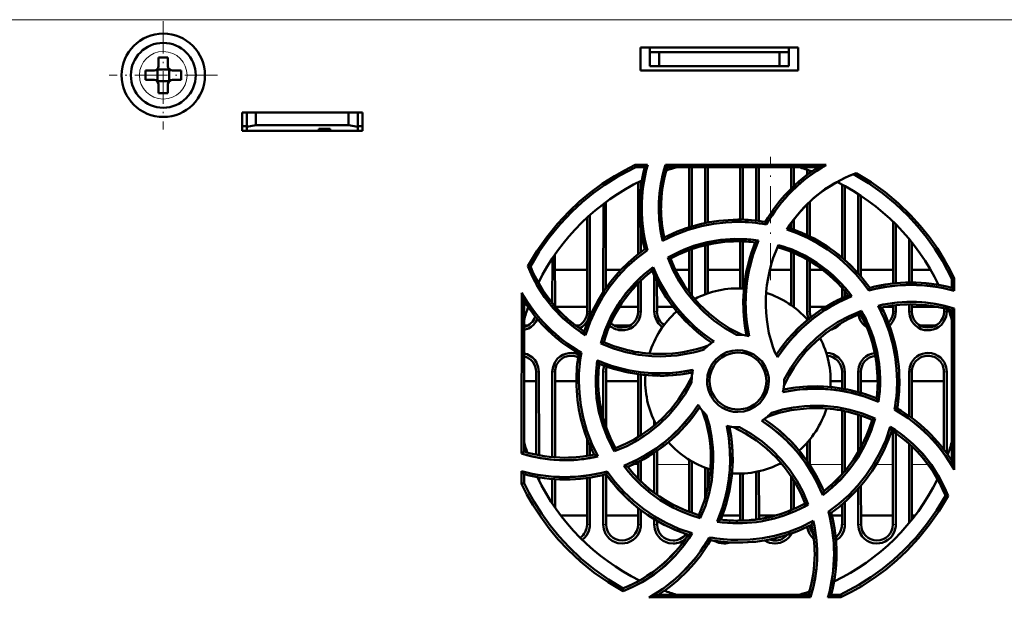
# Model space of a CAD drawing. Extents: x -1438 to 1837, y -1663 to 612.
# Tile 5 of 91: x -104 to 2, y -1399 to -1336. Entities that reach past the tile are written whole.
import ezdxf

# ---------------------------------------------------------------- set-up
doc = ezdxf.new("R2010")
doc.units = 0
doc.linetypes.add('DASHDOT', pattern=[18.5, 12, -3, 0.5, -3])

msp = doc.modelspace()

# ---------------------------------------------------------------- linework, layer by layer
at = {"color": 7, "lineweight": 18}
for p, q in [((67.64, -1336.5), (-114.06, -1336.5)), ((-88.69, -1339.93), (-88.71, -1339.93)), ((-91.28, -1342.48), (-91.28, -1342.5)), ((-86.14, -1342.53), (-86.14, -1342.5)), ((-88.73, -1345.07), (-88.71, -1345.07)), ((-42.97, -1368), (-42.68, -1368)), ((-37.47, -1368), (-37.18, -1368)), ((-35.74, -1368), (-35.44, -1368)), ((-18.94, -1368), (-19.24, -1368)), ((-9.97, -1368), (-9.68, -1368)), ((-8.24, -1368), (-7.94, -1368)), ((-4.47, -1368), (-4.18, -1368)), ((-48.18, -1374.5), (-48.48, -1374.5)), ((-46.44, -1374.5), (-46.74, -1374.5)), ((-40.94, -1374.5), (-41.24, -1374.5)), ((-15.48, -1374.5), (-15.18, -1374.5)), ((-13.44, -1374.5), (-13.74, -1374.5)), ((-7.94, -1374.5), (-8.24, -1374.5)), ((-4.18, -1374.5), (-4.48, -1374.5)), ((-38.01, -1384.5), (-37.48, -1384.5)), ((-35.44, -1384.5), (-31.98, -1384.5)), ((-22.35, -1384.5), (-21.93, -1384.5)), ((-18.94, -1384.5), (-15.48, -1384.5)), ((-11.78, -1384.5), (-9.98, -1384.5)), ((-7.94, -1384.5), (-6.22, -1384.5)), ((-42.98, -1391), (-42.67, -1391)), ((-41.25, -1391), (-40.93, -1391)), ((-37.48, -1391), (-37.17, -1391)), ((-35.75, -1391), (-35.43, -1391)), ((-15.48, -1391), (-15.17, -1391)), ((-13.75, -1391), (-13.43, -1391)), ((-9.98, -1391), (-9.67, -1391))]:
    msp.add_line(p, q, dxfattribs=at)
at = {"color": 7, "linetype": 'DASHDOT', "lineweight": 18, "ltscale": 0.292499}
msp.add_line((-88.71, -1336.65), (-88.71, -1348.35), dxfattribs=at)
at = {"color": 7, "lineweight": 50}
for p, q in [((-37.21, -1342), (-37.21, -1339.5)), ((-37.21, -1339.5), (-20.21, -1339.5)), ((-36.21, -1340), (-36.21, -1339.5)), ((-21.21, -1340), (-21.21, -1339.5)), ((-20.21, -1339.5), (-20.21, -1342)), ((-89.21, -1340.58), (-89.21, -1341.5)), ((-88.21, -1340.58), (-88.21, -1341.5)), ((-36.21, -1341.5), (-36.21, -1340)), ((-35.21, -1340), (-36.21, -1340)), ((-35.21, -1341.5), (-35.21, -1340)), ((-22.21, -1340), (-35.21, -1340)), ((-21.21, -1340), (-22.21, -1340)), ((-22.21, -1340), (-22.21, -1341.5)), ((-21.21, -1341.5), (-21.21, -1340)), ((-35.21, -1341.5), (-36.21, -1341.5)), ((-22.21, -1341.5), (-35.21, -1341.5)), ((-22.21, -1341.5), (-21.21, -1341.5)), ((-89.71, -1342), (-90.63, -1342)), ((-89.34, -1341.87), (-89.36, -1341.86)), ((-88.07, -1341.87), (-89.34, -1341.87)), ((-89.34, -1343.14), (-89.34, -1341.87)), ((-88.06, -1341.86), (-88.07, -1341.87)), ((-88.07, -1341.87), (-88.07, -1343.14)), ((-87.71, -1342), (-86.79, -1342)), ((-20.21, -1342), (-37.21, -1342)), ((-89.71, -1343), (-90.63, -1343)), ((-89.34, -1343.14), (-89.36, -1343.15)), ((-88.07, -1343.14), (-89.34, -1343.14)), ((-89.21, -1344.43), (-89.21, -1343.5)), ((-88.21, -1344.43), (-88.21, -1343.5)), ((-88.07, -1343.14), (-88.06, -1343.15)), ((-86.79, -1343), (-87.71, -1343)), ((-80.21, -1348.5), (-80.21, -1346.5)), ((-80.21, -1346.5), (-67.21, -1346.5)), ((-79.71, -1348.06), (-79.71, -1346.5)), ((-78.71, -1347.89), (-78.71, -1346.5)), ((-68.71, -1346.5), (-68.71, -1347.89)), ((-67.71, -1346.5), (-67.71, -1348.06)), ((-67.21, -1346.5), (-67.21, -1348.5)), ((-80.21, -1348), (-79.71, -1348)), ((-79.71, -1348.06), (-78.71, -1347.89)), ((-79.71, -1348.5), (-79.71, -1348.06)), ((-78.71, -1347.89), (-68.71, -1347.89)), ((-68.71, -1347.89), (-67.71, -1348.06)), ((-67.71, -1348), (-67.21, -1348)), ((-67.71, -1348.06), (-67.71, -1348.5)), ((-67.21, -1348.5), (-80.21, -1348.5)), ((-71.91, -1348.5), (-79.71, -1348.5)), ((-71.91, -1348.5), (-71.91, -1348.29)), ((-71.91, -1348.29), (-71.91, -1348.5)), ((-70.71, -1348.29), (-71.91, -1348.29)), ((-70.71, -1348.5), (-70.71, -1348.29)), ((-67.71, -1348.5), (-70.71, -1348.5)), ((-37.79, -1352.18), (-36.45, -1352.18)), ((-37.74, -1352.42), (-37.79, -1352.18)), ((-36.45, -1352.18), (-36.76, -1352.42)), ((-34.51, -1352.18), (-17.2, -1352.18)), ((-34.34, -1352.42), (-34.51, -1352.18)), ((-37.74, -1352.42), (-36.76, -1352.42)), ((-34.34, -1352.42), (-18.05, -1352.42)), ((-31.97, -1358.9), (-31.97, -1352.42)), ((-31.69, -1358.81), (-31.69, -1352.42)), ((-30.23, -1352.42), (-30.23, -1358.45)), ((-29.95, -1352.42), (-29.95, -1358.39)), ((-26.47, -1358.09), (-26.47, -1352.42)), ((-26.19, -1358.09), (-26.19, -1352.42)), ((-24.73, -1352.42), (-24.73, -1358.2)), ((-24.45, -1352.42), (-24.45, -1358.24)), ((-20.97, -1354.74), (-20.97, -1352.42)), ((-20.69, -1354.47), (-20.69, -1352.42)), ((-19.23, -1352.7), (-19.23, -1353.23)), ((-18.95, -1352.79), (-18.95, -1353.03)), ((-37.47, -1361.81), (-37.47, -1354.05)), ((-37.19, -1354.62), (-37.19, -1353.91)), ((-15.47, -1362.17), (-15.47, -1354.3)), ((-15.18, -1362.42), (-15.19, -1354.45)), ((-13.73, -1355.32), (-13.73, -1363.87)), ((-13.45, -1355.5), (-13.45, -1364.21)), ((-41.23, -1356.4), (-41.24, -1365.89)), ((-40.95, -1356.18), (-40.95, -1365.47)), ((-19.23, -1356.4), (-19.23, -1359.76)), ((-18.95, -1356.13), (-18.95, -1359.9)), ((-42.68, -1368), (-42.69, -1357.59)), ((-42.97, -1368), (-42.97, -1357.85)), ((-23.76, -1358.34), (-23.63, -1358.61)), ((-20.97, -1359.06), (-20.97, -1358.46)), ((-20.69, -1359.16), (-20.69, -1358.07)), ((-9.97, -1364.98), (-9.97, -1358.3)), ((-9.68, -1364.96), (-9.69, -1358.59)), ((-37.18, -1361.59), (-37.19, -1359.09)), ((-34.66, -1360.01), (-34.83, -1360.37)), ((-29.95, -1360.77), (-29.95, -1366.04)), ((-26.47, -1365.51), (-26.47, -1360.42)), ((-26.18, -1365.52), (-26.19, -1360.43)), ((-24.49, -1360.34), (-24.84, -1360.54)), ((-8.23, -1360.19), (-8.23, -1364.88)), ((-7.95, -1360.54), (-7.95, -1364.88)), ((-46.45, -1361.85), (-46.44, -1367.44)), ((-36.76, -1361.28), (-36.48, -1361.38)), ((-31.97, -1365.9), (-31.97, -1361.37)), ((-31.68, -1366.28), (-31.68, -1361.26)), ((-30.23, -1360.84), (-30.24, -1366.15)), ((-20.97, -1367.31), (-20.97, -1361.55)), ((-20.68, -1367.52), (-20.68, -1361.67)), ((-46.73, -1362.27), (-46.74, -1367.1)), ((-33.98, -1362.29), (-34.29, -1362.18)), ((-19.23, -1362.4), (-19.24, -1368)), ((-18.95, -1362.57), (-18.94, -1368)), ((-49.1, -1363.13), (-49.37, -1363.11)), ((-42.97, -1363.5), (-46.45, -1363.5)), ((-39.33, -1363.5), (-40.95, -1363.5)), ((-35.86, -1363.21), (-35.97, -1363.6)), ((-31.97, -1363.5), (-33.45, -1363.5)), ((-26.47, -1363.5), (-29.95, -1363.5)), ((-23.21, -1363.5), (-23.27, -1363.5)), ((-20.97, -1363.5), (-23.21, -1363.5)), ((-17.57, -1363.5), (-18.95, -1363.5)), ((-9.97, -1363.5), (-13.45, -1363.5)), ((-5.92, -1363.5), (-7.95, -1363.5)), ((-48.18, -1365.01), (-48.18, -1364.79)), ((-37.47, -1368), (-37.47, -1364.94)), ((-37.18, -1368), (-37.18, -1364.64)), ((-35.73, -1364.13), (-35.74, -1368)), ((-35.45, -1364.73), (-35.44, -1368)), ((-3.63, -1364.47), (-3.38, -1364.42)), ((-3.63, -1364.47), (-3.63, -1365.45)), ((-3.38, -1364.42), (-3.38, -1365.77)), ((-50.05, -1383.32), (-50.04, -1365.97)), ((-15.47, -1366.54), (-15.47, -1365.44)), ((-15.18, -1366.41), (-15.18, -1365.77)), ((-12.48, -1365.45), (-12.59, -1365.74)), ((-3.38, -1365.77), (-3.63, -1365.45)), ((-49.78, -1383.12), (-49.79, -1366.87)), ((-46.39, -1367.5), (-42.97, -1367.5)), ((-42.97, -1367.5), (-46.39, -1367.5)), ((-39.49, -1367.5), (-37.47, -1367.5)), ((-37.47, -1367.5), (-39.49, -1367.5)), ((-35.44, -1367.5), (-33.71, -1367.5)), ((-33.7, -1367.5), (-35.44, -1367.5)), ((-18.94, -1367.5), (-17.26, -1367.5)), ((-17.26, -1367.5), (-18.94, -1367.5)), ((-13.38, -1367.92), (-13.5, -1368.23)), ((-10.98, -1367.5), (-9.97, -1367.5)), ((-9.97, -1367.5), (-10.98, -1367.5)), ((-9.97, -1368), (-9.97, -1367.34)), ((-9.68, -1368), (-9.68, -1367.3)), ((-8.24, -1367.22), (-8.24, -1368)), ((-7.94, -1367.22), (-7.94, -1368)), ((-7.94, -1367.5), (-5.11, -1367.5)), ((-5.11, -1367.5), (-7.94, -1367.5)), ((-4.47, -1368), (-4.47, -1367.64)), ((-4.18, -1368), (-4.18, -1367.72)), ((-3.63, -1367.88), (-3.64, -1384.11)), ((-3.38, -1367.69), (-3.63, -1367.88)), ((-3.38, -1367.69), (-3.37, -1385.07)), ((-49.34, -1369.5), (-49.79, -1369.5)), ((-43.84, -1369.5), (-44.24, -1369.5)), ((-38.34, -1369.5), (-40.08, -1369.5)), ((-5.34, -1369.5), (-7.08, -1369.5)), ((-41.19, -1371.3), (-41.49, -1371.44)), ((-43.6, -1372.42), (-43.88, -1372.55)), ((-48.48, -1383.46), (-48.48, -1374.5)), ((-48.17, -1383.52), (-48.18, -1374.5)), ((-46.74, -1374.5), (-46.74, -1383.72)), ((-46.44, -1374.5), (-46.44, -1383.75)), ((-41.24, -1374.5), (-41.24, -1379.51)), ((-40.94, -1374.5), (-40.94, -1380.48)), ((-15.48, -1376.3), (-15.48, -1374.5)), ((-15.18, -1376.35), (-15.18, -1374.5)), ((-13.74, -1374.5), (-13.74, -1376.69)), ((-13.44, -1374.5), (-13.44, -1376.78)), ((-8.24, -1374.5), (-8.24, -1379.29)), ((-7.94, -1374.5), (-7.94, -1379.51)), ((-4.48, -1382.91), (-4.48, -1374.5)), ((-4.17, -1383.32), (-4.18, -1374.5)), ((-49.79, -1375.5), (-48.48, -1375.5)), ((-46.44, -1375.5), (-44.13, -1375.5)), ((-40.94, -1375.5), (-37.48, -1375.5)), ((-37.48, -1381.56), (-37.48, -1374.78)), ((-37.18, -1381.37), (-37.18, -1374.82)), ((-31.71, -1375.5), (-31.71, -1375.67)), ((-21.71, -1375.5), (-21.71, -1375.34)), ((-16.71, -1375.5), (-15.48, -1375.5)), ((-13.44, -1375.5), (-11.63, -1375.5)), ((-7.94, -1375.5), (-4.48, -1375.5)), ((-15.48, -1385.56), (-15.48, -1378.69)), ((-15.17, -1385.21), (-15.18, -1378.75)), ((-9.54, -1378.45), (-9.83, -1378.59)), ((-35.74, -1379.79), (-35.74, -1380.31)), ((-13.74, -1379.14), (-13.74, -1383.19)), ((-13.44, -1379.24), (-13.44, -1382.65)), ((-12.23, -1379.71), (-11.92, -1379.56)), ((-9.98, -1391), (-9.98, -1380.94)), ((-42.98, -1383.59), (-42.98, -1381.74)), ((-18.94, -1381.8), (-18.94, -1384.58)), ((-9.67, -1391), (-9.68, -1381.15)), ((-49.78, -1383.12), (-50.05, -1383.32)), ((-42.67, -1383.54), (-42.68, -1382.49)), ((-39.92, -1382.76), (-40.04, -1383.09)), ((-35.44, -1383.04), (-35.44, -1387.79)), ((-19.24, -1382.16), (-19.24, -1384.12)), ((-8.24, -1382.29), (-8.25, -1390.84)), ((-7.94, -1382.57), (-7.93, -1390.45)), ((-37.17, -1386.35), (-37.17, -1384.09)), ((-35.74, -1383.25), (-35.75, -1387.57)), ((-31.98, -1389.62), (-31.98, -1384)), ((-31.67, -1389.73), (-31.67, -1384.18)), ((-50.05, -1386.59), (-50.05, -1385.22)), ((-50.05, -1385.22), (-49.78, -1385.57)), ((-37.48, -1386.04), (-37.48, -1384.25)), ((-30.24, -1384.86), (-30.25, -1388.14)), ((-29.94, -1384.97), (-29.94, -1386.9)), ((-24.44, -1385.24), (-24.43, -1390.4)), ((-49.78, -1386.53), (-49.78, -1385.57)), ((-48.17, -1386.24), (-48.17, -1385.91)), ((-46.74, -1386.08), (-46.75, -1388.71)), ((-46.44, -1386.11), (-46.43, -1389.17)), ((-42.98, -1391), (-42.98, -1385.97)), ((-42.67, -1391), (-42.67, -1385.93)), ((-41.24, -1385.64), (-41.25, -1391)), ((-40.94, -1385.56), (-40.83, -1385.26)), ((-40.94, -1385.57), (-40.93, -1391)), ((-26.48, -1390.57), (-26.48, -1385.5)), ((-26.17, -1390.56), (-26.17, -1385.49)), ((-24.74, -1385.31), (-24.75, -1390.45)), ((-20.98, -1389.44), (-20.98, -1385.77)), ((-20.67, -1389.31), (-20.67, -1386.25)), ((-50.05, -1386.59), (-49.78, -1386.53)), ((-13.75, -1387.15), (-13.75, -1391)), ((-13.44, -1386.8), (-13.43, -1391)), ((-4.04, -1387.9), (-4.33, -1387.88)), ((-37.48, -1391), (-37.48, -1389.23)), ((-37.17, -1391), (-37.17, -1389.47)), ((-19.12, -1388.83), (-19.45, -1388.71)), ((-15.48, -1391), (-15.48, -1388.84)), ((-15.17, -1391), (-15.17, -1388.57)), ((-45.83, -1390), (-42.98, -1390)), ((-40.93, -1390), (-37.48, -1390)), ((-35.75, -1390.43), (-35.75, -1391)), ((-30.92, -1389.97), (-30.77, -1390.3)), ((-28.39, -1390), (-26.48, -1390)), ((-24.43, -1390), (-22.6, -1390)), ((-16.65, -1389.73), (-16.96, -1389.62)), ((-16.58, -1390), (-15.48, -1390)), ((-13.43, -1390), (-9.98, -1390)), ((-7.93, -1390), (-7.58, -1390)), ((-35.43, -1390.61), (-35.43, -1391)), ((-29.65, -1392.68), (-29.8, -1392.38)), ((-39.09, -1397.88), (-39.1, -1398.18)), ((-18.89, -1398.85), (-36.3, -1398.85)), ((-19.09, -1398.57), (-35.3, -1398.57)), ((-19.09, -1398.57), (-18.89, -1398.85)), ((-17, -1398.85), (-16.63, -1398.57)), ((-15.62, -1398.85), (-17, -1398.85)), ((-15.68, -1398.57), (-16.63, -1398.57)), ((-15.68, -1398.57), (-15.62, -1398.85))]:
    msp.add_line(p, q, dxfattribs=at)
at = {"color": 7, "linetype": 'DASHDOT', "lineweight": 18, "ltscale": 0.2925}
msp.add_line((-82.86, -1342.5), (-94.56, -1342.5), dxfattribs=at)
at = {"color": 7, "linetype": 'DASHDOT', "lineweight": 18, "ltscale": 0.332629}
msp.add_line((-23.21, -1364.61), (-23.21, -1351.31), dxfattribs=at)
at = {"color": 7, "lineweight": 50}
for points in [[(-49.37, -1363.11), (-48.41, -1361.49), (-47.34, -1359.97), (-46.18, -1358.53), (-44.92, -1357.19), (-43.79, -1356.13), (-42.6, -1355.14), (-41.35, -1354.23), (-40.04, -1353.38), (-38.94, -1352.76), (-37.79, -1352.18)], [(-49.1, -1363.13), (-48.14, -1361.52), (-47.07, -1360.01), (-45.9, -1358.58), (-44.64, -1357.25), (-43.51, -1356.21), (-42.32, -1355.23), (-41.08, -1354.33), (-39.77, -1353.5), (-38.77, -1352.94), (-37.74, -1352.42)], [(-21.43, -1359.16), (-20.56, -1357.91), (-19.59, -1356.76), (-18.51, -1355.72), (-17.33, -1354.81), (-16.05, -1354.02), (-15.02, -1353.5), (-13.94, -1353.05)], [(-14.23, -1353.16), (-12.63, -1354.13), (-11.12, -1355.21), (-9.71, -1356.38), (-8.38, -1357.65), (-7.34, -1358.79), (-6.37, -1359.98), (-5.48, -1361.23), (-4.65, -1362.54), (-4.12, -1363.49), (-3.63, -1364.47)], [(-13.94, -1353.05), (-12.35, -1354.04), (-10.84, -1355.13), (-9.42, -1356.32), (-8.09, -1357.6), (-7.05, -1358.75), (-6.09, -1359.95), (-5.19, -1361.21), (-4.37, -1362.54), (-3.86, -1363.46), (-3.38, -1364.42)], [(-26.71, -1358.33), (-28.03, -1358.38), (-29.35, -1358.53), (-30.65, -1358.79), (-32.08, -1359.19), (-33.47, -1359.72), (-34.83, -1360.37)], [(-12.59, -1365.74), (-13.26, -1364.83), (-13.99, -1363.97), (-14.77, -1363.16), (-15.38, -1362.6), (-16.02, -1362.06), (-17.03, -1361.32), (-18.09, -1360.65), (-19.2, -1360.06), (-20.37, -1359.54), (-21.43, -1359.16)], [(-12.48, -1365.45), (-13.49, -1364.15), (-14.6, -1362.96), (-15.81, -1361.89), (-17.11, -1360.94), (-18.5, -1360.12), (-19.87, -1359.48), (-21.3, -1358.95)], [(-34.29, -1362.18), (-32.91, -1361.48), (-31.49, -1360.92), (-30.03, -1360.52), (-28.55, -1360.26), (-27.03, -1360.17), (-25.76, -1360.2), (-24.49, -1360.34)], [(-24.84, -1360.54), (-25.39, -1362.08), (-25.79, -1363.66), (-26.04, -1365.25), (-26.14, -1366.87), (-26.08, -1368.49), (-25.96, -1369.54), (-25.78, -1370.59)], [(-24.49, -1360.34), (-25.06, -1361.86), (-25.49, -1363.42), (-25.77, -1365), (-25.89, -1366.6), (-25.85, -1368.2), (-25.72, -1369.43), (-25.51, -1370.65)], [(-22.32, -1360.82), (-20.87, -1361.32), (-19.49, -1361.96), (-18.18, -1362.74), (-16.97, -1363.64), (-15.85, -1364.67), (-15.11, -1365.48), (-14.41, -1366.35)], [(-36.76, -1361.28), (-37.67, -1361.97), (-38.53, -1362.71), (-39.33, -1363.5), (-39.89, -1364.12), (-40.43, -1364.77), (-41.17, -1365.8), (-41.84, -1366.87), (-42.43, -1367.99), (-42.94, -1369.17), (-43.29, -1370.17)], [(-36.48, -1361.38), (-37.62, -1362.25), (-38.68, -1363.19), (-39.65, -1364.21), (-40.53, -1365.31), (-41.31, -1366.48), (-42.04, -1367.77), (-42.65, -1369.13), (-43.15, -1370.56)], [(-26.87, -1370.51), (-28.13, -1369.79), (-29.31, -1368.96), (-30.39, -1368.04), (-31.37, -1367.03), (-32.26, -1365.94), (-33.04, -1364.76), (-33.72, -1363.51), (-34.29, -1362.18)], [(-26.25, -1370.52), (-27.53, -1369.86), (-28.72, -1369.09), (-29.83, -1368.21), (-30.84, -1367.24), (-31.36, -1366.66), (-31.86, -1366.06), (-32.46, -1365.21), (-33.02, -1364.32), (-33.51, -1363.38), (-33.98, -1362.29)], [(-43.15, -1370.56), (-44.42, -1369.69), (-45.59, -1368.71), (-46.65, -1367.63), (-47.58, -1366.44), (-48.4, -1365.16), (-48.92, -1364.16), (-49.37, -1363.11)], [(-41.49, -1371.44), (-41.02, -1369.97), (-40.41, -1368.58), (-39.66, -1367.26), (-38.79, -1366.03), (-37.79, -1364.89), (-36.86, -1364.01), (-35.86, -1363.21)], [(-41.19, -1371.3), (-40.7, -1369.85), (-40.07, -1368.48), (-39.31, -1367.18), (-38.42, -1365.97), (-37.41, -1364.86), (-36.71, -1364.21), (-35.97, -1363.6)], [(-35.97, -1363.6), (-35.27, -1365.08), (-34.44, -1366.48), (-33.49, -1367.79), (-32.42, -1368.99), (-31.23, -1370.1), (-30.4, -1370.76), (-29.52, -1371.37)], [(-35.86, -1363.21), (-35.19, -1364.69), (-34.39, -1366.1), (-33.47, -1367.41), (-32.43, -1368.62), (-31.27, -1369.73), (-30.31, -1370.51), (-29.29, -1371.22)], [(-14.81, -1366.24), (-16.29, -1366.95), (-17.69, -1367.77), (-18.99, -1368.73), (-20.2, -1369.8), (-21.31, -1370.99), (-21.96, -1371.82), (-22.58, -1372.69)], [(-14.41, -1366.35), (-15.9, -1367.02), (-17.3, -1367.82), (-18.61, -1368.74), (-19.83, -1369.78), (-20.94, -1370.94), (-21.71, -1371.9), (-22.43, -1372.92)], [(-43.81, -1369.82), (-43.52, -1369.64), (-43.26, -1369.42), (-42.95, -1369.01), (-42.76, -1368.53), (-42.68, -1368)], [(-39.21, -1370.03), (-38.96, -1370.02), (-38.63, -1369.95), (-38.31, -1369.82), (-38.02, -1369.64), (-37.76, -1369.42), (-37.45, -1369.01), (-37.26, -1368.53), (-37.18, -1368)], [(-35.74, -1368), (-35.67, -1368.51), (-35.47, -1369), (-35.28, -1369.28), (-35.05, -1369.52), (-34.84, -1369.68)], [(-13.5, -1368.23), (-14.81, -1368.82), (-16.05, -1369.51), (-17.21, -1370.32), (-18.28, -1371.22), (-18.84, -1371.76), (-19.37, -1372.33), (-20.03, -1373.14), (-20.64, -1374), (-21.19, -1374.9), (-21.73, -1375.97)], [(-21.71, -1375.34), (-20.99, -1374.08), (-20.17, -1372.9), (-19.25, -1371.82), (-18.23, -1370.84), (-17.14, -1369.95), (-15.97, -1369.16), (-14.71, -1368.49), (-13.38, -1367.92)], [(-13.38, -1367.92), (-12.68, -1369.3), (-12.12, -1370.72), (-11.72, -1372.17), (-11.46, -1373.66), (-11.36, -1375.17), (-11.4, -1376.45), (-11.54, -1377.74)], [(-9.54, -1375.5), (-9.59, -1374.18), (-9.75, -1372.87), (-10, -1371.56), (-10.4, -1370.14), (-10.93, -1368.74), (-11.58, -1367.38)], [(-10.35, -1369.51), (-10.26, -1369.42), (-9.95, -1369.01), (-9.76, -1368.53), (-9.68, -1368)], [(-8.24, -1368), (-8.17, -1368.51), (-7.97, -1369), (-7.78, -1369.28), (-7.55, -1369.52), (-7.27, -1369.73), (-6.96, -1369.89), (-6.59, -1370), (-6.21, -1370.03)], [(-6.21, -1370.03), (-5.96, -1370.02), (-5.63, -1369.95), (-5.31, -1369.82), (-5.02, -1369.64), (-4.76, -1369.42), (-4.45, -1369.01), (-4.26, -1368.53), (-4.18, -1368)], [(-49.79, -1369.99), (-49.31, -1369.82), (-49.02, -1369.64), (-48.76, -1369.42), (-48.53, -1369.13), (-48.35, -1368.81)], [(-13.71, -1368.32), (-13.62, -1368.66), (-13.47, -1369), (-13.28, -1369.28), (-13.05, -1369.52), (-12.78, -1369.72)], [(-35.1, -1372.84), (-36, -1372.81), (-37.4, -1372.67), (-38.79, -1372.39), (-40.15, -1371.98), (-41.49, -1371.44)], [(-44.71, -1372.47), (-44.96, -1372.49), (-45.29, -1372.56), (-45.61, -1372.68), (-45.9, -1372.86), (-46.16, -1373.08), (-46.47, -1373.5), (-46.66, -1373.97), (-46.74, -1374.5)], [(-30.04, -1375.5), (-29.98, -1374.86), (-29.79, -1374.22), (-29.48, -1373.64), (-29.05, -1373.13), (-28.53, -1372.71), (-27.94, -1372.4), (-27.33, -1372.23), (-26.71, -1372.17)], [(-29.79, -1375.5), (-29.73, -1374.95), (-29.57, -1374.4), (-29.32, -1373.88), (-29.08, -1373.54), (-28.79, -1373.24), (-28.46, -1372.97), (-28.09, -1372.75), (-27.7, -1372.59), (-27.3, -1372.48), (-26.71, -1372.42)], [(-26.71, -1372.17), (-26.22, -1372.2), (-25.8, -1372.3), (-25.38, -1372.45), (-24.99, -1372.65), (-24.62, -1372.91), (-24.14, -1373.37), (-23.78, -1373.92), (-23.52, -1374.53), (-23.39, -1375.17), (-23.37, -1375.5)], [(-26.71, -1372.42), (-26.04, -1372.5), (-25.64, -1372.62), (-25.25, -1372.8), (-24.89, -1373.02), (-24.57, -1373.29), (-24.17, -1373.78), (-23.87, -1374.33), (-23.69, -1374.92), (-23.63, -1375.5)], [(-15.18, -1374.5), (-15.25, -1374), (-15.44, -1373.51), (-15.63, -1373.23), (-15.87, -1372.98), (-16.15, -1372.78), (-16.45, -1372.62), (-16.81, -1372.51), (-17.18, -1372.47)], [(-11.94, -1372.49), (-12.29, -1372.56), (-12.61, -1372.68), (-12.9, -1372.86), (-13.16, -1373.08), (-13.47, -1373.5), (-13.66, -1373.97), (-13.74, -1374.5)], [(-6.21, -1372.47), (-6.46, -1372.49), (-6.79, -1372.56), (-7.11, -1372.68), (-7.4, -1372.86), (-7.66, -1373.08), (-7.97, -1373.5), (-8.16, -1373.97), (-8.24, -1374.5)], [(-4.18, -1374.5), (-4.25, -1374), (-4.44, -1373.51), (-4.63, -1373.23), (-4.87, -1372.98), (-5.15, -1372.78), (-5.45, -1372.62), (-5.83, -1372.51), (-6.21, -1372.47)], [(-48.18, -1374.5), (-48.25, -1374), (-48.44, -1373.51), (-48.63, -1373.23), (-48.87, -1372.98), (-49.15, -1372.78), (-49.45, -1372.62), (-49.79, -1372.52)], [(-40.04, -1383.09), (-40.74, -1381.72), (-41.3, -1380.3), (-41.7, -1378.84), (-41.96, -1377.35), (-42.05, -1375.84), (-42.02, -1374.56), (-41.88, -1373.27)], [(-41.88, -1373.27), (-40.36, -1373.85), (-38.8, -1374.28), (-37.22, -1374.56), (-35.62, -1374.68), (-34.01, -1374.64), (-32.79, -1374.51), (-31.56, -1374.3)], [(-41.67, -1373.64), (-40.13, -1374.19), (-38.55, -1374.59), (-36.95, -1374.84), (-35.34, -1374.94), (-33.72, -1374.88), (-32.67, -1374.76), (-31.62, -1374.57)], [(-43.88, -1375.5), (-43.82, -1376.83), (-43.67, -1378.14), (-43.41, -1379.44), (-43.01, -1380.87), (-42.48, -1382.27), (-41.82, -1383.63)], [(-31.71, -1375.67), (-32.42, -1376.93), (-33.25, -1378.11), (-34.17, -1379.19), (-35.18, -1380.17), (-36.28, -1381.06), (-37.45, -1381.85), (-38.71, -1382.53), (-40.04, -1383.09)], [(-31.69, -1375.04), (-32.35, -1376.32), (-33.13, -1377.51), (-34, -1378.61), (-34.97, -1379.62), (-35.55, -1380.15), (-36.15, -1380.64), (-37, -1381.25), (-37.89, -1381.8), (-38.83, -1382.29), (-39.92, -1382.76)], [(-26.71, -1378.84), (-27.19, -1378.81), (-27.62, -1378.71), (-28.03, -1378.57), (-28.43, -1378.36), (-28.8, -1378.1), (-29.27, -1377.64), (-29.64, -1377.09), (-29.9, -1376.48), (-30.03, -1375.84), (-30.04, -1375.5)], [(-26.71, -1378.58), (-27.38, -1378.51), (-27.78, -1378.39), (-28.17, -1378.21), (-28.53, -1377.98), (-28.85, -1377.71), (-29.25, -1377.22), (-29.55, -1376.67), (-29.72, -1376.09), (-29.79, -1375.5)], [(-23.37, -1375.5), (-23.44, -1376.15), (-23.63, -1376.78), (-23.94, -1377.36), (-24.36, -1377.88), (-24.89, -1378.3), (-25.48, -1378.6), (-26.09, -1378.78), (-26.71, -1378.84)], [(-23.63, -1375.5), (-23.69, -1376.06), (-23.85, -1376.61), (-24.1, -1377.13), (-24.34, -1377.47), (-24.63, -1377.77), (-24.96, -1378.03), (-25.33, -1378.25), (-25.72, -1378.42), (-26.12, -1378.52), (-26.71, -1378.58)], [(-11.54, -1377.74), (-13.06, -1377.16), (-14.62, -1376.73), (-16.19, -1376.45), (-17.79, -1376.33), (-19.4, -1376.36), (-20.63, -1376.49), (-21.86, -1376.71)], [(-11.75, -1377.36), (-13.29, -1376.81), (-14.87, -1376.41), (-16.47, -1376.16), (-18.08, -1376.07), (-19.7, -1376.13), (-20.75, -1376.25), (-21.8, -1376.43)], [(-39.02, -1384.65), (-37.53, -1383.98), (-36.13, -1383.19), (-34.82, -1382.27), (-33.6, -1381.22), (-32.49, -1380.06), (-31.71, -1379.1), (-30.99, -1378.08)], [(-38.6, -1384.77), (-37.12, -1384.06), (-35.72, -1383.23), (-34.41, -1382.28), (-33.21, -1381.21), (-32.1, -1380.02), (-31.45, -1379.19), (-30.84, -1378.32)], [(-18.32, -1378.17), (-17.41, -1378.19), (-16.01, -1378.34), (-14.63, -1378.61), (-13.26, -1379.02), (-11.92, -1379.56)], [(-17.56, -1387.82), (-18.23, -1386.33), (-19.02, -1384.93), (-19.94, -1383.61), (-20.99, -1382.4), (-22.15, -1381.29), (-23.11, -1380.51), (-24.13, -1379.79)], [(-17.44, -1387.39), (-18.15, -1385.91), (-18.98, -1384.51), (-19.93, -1383.2), (-21.01, -1382), (-22.2, -1380.89), (-23.02, -1380.24), (-23.89, -1379.63)], [(-11.92, -1379.56), (-12.4, -1381.03), (-13, -1382.43), (-13.75, -1383.75), (-14.62, -1384.98), (-15.62, -1386.12), (-16.55, -1387), (-17.56, -1387.82)], [(-12.23, -1379.71), (-12.73, -1381.15), (-13.36, -1382.53), (-14.12, -1383.82), (-15.01, -1385.03), (-16.02, -1386.15), (-16.71, -1386.79), (-17.44, -1387.39)], [(-28.95, -1390.68), (-28.37, -1389.16), (-27.94, -1387.6), (-27.66, -1386.02), (-27.54, -1384.43), (-27.57, -1382.82), (-27.7, -1381.59), (-27.92, -1380.36)], [(-28.56, -1390.46), (-28.01, -1388.91), (-27.61, -1387.34), (-27.36, -1385.74), (-27.27, -1384.13), (-27.33, -1382.5), (-27.45, -1381.46), (-27.64, -1380.42)], [(-27.18, -1380.48), (-25.9, -1381.15), (-24.71, -1381.92), (-23.61, -1382.79), (-22.6, -1383.76), (-22.07, -1384.34), (-21.58, -1384.94), (-20.97, -1385.79), (-20.42, -1386.68), (-19.93, -1387.62), (-19.45, -1388.71)], [(-26.54, -1380.5), (-25.28, -1381.22), (-24.1, -1382.04), (-23.02, -1382.96), (-22.03, -1383.98), (-21.15, -1385.07), (-20.36, -1386.25), (-19.68, -1387.5), (-19.12, -1388.83)], [(-16.96, -1389.62), (-15.81, -1388.75), (-14.75, -1387.81), (-13.78, -1386.79), (-12.9, -1385.7), (-12.11, -1384.53), (-11.39, -1383.24), (-10.77, -1381.87), (-10.27, -1380.44)], [(-16.65, -1389.73), (-15.73, -1389.04), (-14.88, -1388.3), (-14.08, -1387.51), (-13.51, -1386.89), (-12.98, -1386.24), (-12.24, -1385.21), (-11.57, -1384.14), (-10.98, -1383.01), (-10.47, -1381.83), (-10.12, -1380.85)], [(-10.27, -1380.44), (-9, -1381.31), (-7.83, -1382.29), (-6.77, -1383.37), (-5.83, -1384.56), (-5.02, -1385.84), (-4.49, -1386.85), (-4.04, -1387.9)], [(-29.37, -1383.9), (-29.4, -1384.8), (-29.54, -1386.2), (-29.82, -1387.59), (-30.22, -1388.96), (-30.77, -1390.3)], [(-30.77, -1390.3), (-31.79, -1389.98), (-32.78, -1389.59), (-33.74, -1389.14), (-34.43, -1388.76), (-35.1, -1388.35), (-36.13, -1387.61), (-37.1, -1386.79), (-38, -1385.89), (-38.52, -1385.29), (-39.02, -1384.65)], [(-30.92, -1389.97), (-32.36, -1389.48), (-33.74, -1388.85), (-35.03, -1388.09), (-36.24, -1387.2), (-37.35, -1386.18), (-38, -1385.5), (-38.6, -1384.77)], [(-40.94, -1385.56), (-39.93, -1386.86), (-38.82, -1388.05), (-37.62, -1389.13), (-36.31, -1390.07), (-34.92, -1390.89), (-33.52, -1391.55), (-32.06, -1392.09)], [(-40.83, -1385.26), (-39.96, -1386.41), (-39.02, -1387.46), (-37.99, -1388.43), (-36.9, -1389.31), (-35.73, -1390.1), (-34.44, -1390.82), (-33.07, -1391.44), (-31.64, -1391.94)], [(-39.1, -1398.18), (-40.72, -1397.22), (-42.25, -1396.16), (-43.68, -1394.99), (-45.03, -1393.73), (-46.09, -1392.6), (-47.07, -1391.42), (-47.99, -1390.17), (-48.83, -1388.86), (-49.47, -1387.74), (-50.05, -1386.59)], [(-39.09, -1397.88), (-40.69, -1396.91), (-42.2, -1395.84), (-43.63, -1394.68), (-44.96, -1393.41), (-46, -1392.28), (-46.98, -1391.1), (-47.88, -1389.85), (-48.71, -1388.54), (-49.27, -1387.55), (-49.78, -1386.53)], [(-4.33, -1387.88), (-5.3, -1389.48), (-6.36, -1391), (-7.53, -1392.42), (-8.8, -1393.75), (-9.93, -1394.79), (-11.11, -1395.77), (-12.36, -1396.67), (-13.67, -1397.5), (-14.66, -1398.05), (-15.68, -1398.57)], [(-4.04, -1387.9), (-4.99, -1389.51), (-6.06, -1391.04), (-7.22, -1392.48), (-8.48, -1393.83), (-9.61, -1394.88), (-10.8, -1395.87), (-12.04, -1396.79), (-13.35, -1397.63), (-14.47, -1398.27), (-15.62, -1398.85)], [(-43.5, -1392.65), (-43.26, -1392.43), (-43.05, -1392.18), (-42.8, -1391.71), (-42.68, -1391.21), (-42.67, -1391)], [(-41.25, -1391), (-41.18, -1391.51), (-40.98, -1392), (-40.79, -1392.28), (-40.56, -1392.53), (-40.28, -1392.74), (-39.97, -1392.89), (-39.65, -1393), (-39.21, -1393.04)], [(-39.21, -1393.04), (-38.92, -1393.02), (-38.64, -1392.96), (-38.32, -1392.84), (-38.02, -1392.66), (-37.76, -1392.44), (-37.55, -1392.18), (-37.3, -1391.71), (-37.18, -1391.21), (-37.17, -1391)], [(-35.75, -1391), (-35.68, -1391.51), (-35.48, -1392), (-35.29, -1392.28), (-35.06, -1392.53), (-34.78, -1392.74), (-34.47, -1392.89), (-34.15, -1393), (-33.71, -1393.04)], [(-29.65, -1392.68), (-28.02, -1392.89), (-26.4, -1392.95), (-24.79, -1392.85), (-23.2, -1392.6), (-21.63, -1392.19), (-20.18, -1391.67), (-18.76, -1391.02)], [(-26.71, -1392.66), (-25.39, -1392.61), (-24.07, -1392.46), (-22.77, -1392.2), (-21.34, -1391.8), (-19.94, -1391.27), (-18.58, -1390.61)], [(-19.23, -1391.25), (-19.14, -1391.63), (-18.98, -1392), (-18.79, -1392.28), (-18.52, -1392.57)], [(-16.13, -1392.73), (-15.76, -1392.44), (-15.55, -1392.18), (-15.3, -1391.71), (-15.18, -1391.21), (-15.17, -1391)], [(-13.75, -1391), (-13.68, -1391.51), (-13.48, -1392), (-13.29, -1392.28), (-13.06, -1392.53), (-12.78, -1392.74), (-12.47, -1392.89), (-12.15, -1393), (-11.71, -1393.04)], [(-11.71, -1393.04), (-11.42, -1393.02), (-11.14, -1392.96), (-10.82, -1392.84), (-10.52, -1392.66), (-10.26, -1392.44), (-10.05, -1392.18), (-9.8, -1391.71), (-9.68, -1391.21), (-9.67, -1391)], [(-31.64, -1391.94), (-32.51, -1393.21), (-33.48, -1394.38), (-34.57, -1395.44), (-35.75, -1396.38), (-37.03, -1397.2), (-38.05, -1397.72), (-39.1, -1398.18)], [(-22.71, -1393.04), (-22.42, -1393.02), (-22.14, -1392.96), (-21.82, -1392.84), (-21.52, -1392.66), (-21.26, -1392.44), (-21.05, -1392.18), (-20.91, -1391.95)]]:
    msp.add_lwpolyline(points, dxfattribs=at)
msp.add_circle((-88.71, -1342.5), 4.5, dxfattribs=at)
for centre, radius, start, end in [((-88.71, -1342.5), 3.5, 90, 360), ((-88.71, -1342.5), 3.5, 360, 90), ((-88.71, -1357.71), 17.14, 89.9996, 91.6715), ((-88.71, -1357.67), 17.1, 88.3267, 90.0022), ((-89.71, -1341.5), 0.5, 270, 360), ((-87.71, -1341.5), 0.5, 180, 270), ((-73.5, -1342.5), 17.13, 178.3286, 181.6729), ((-103.88, -1342.5), 17.1, 359.9978, 1.6733), ((-103.88, -1342.5), 17.1, 358.3267, 0.0022), ((-89.71, -1343.5), 0.5, 0, 90), ((-87.71, -1343.5), 0.5, 90, 180), ((-88.71, -1327.3), 17.14, 268.3285, 270.0004), ((-88.71, -1327.33), 17.1, 269.9978, 271.6733), ((-19.92, -1356.83), 17.17, 164.2755, 180.0253), ((-19.92, -1356.85), 15.33, 162.2639, 179.9733), ((-8.71, -1367.1), 17.17, 119.6298, 150.3545), ((-8.02, -1386.88), 35.89, 104.8123, 106.2243), ((-19.92, -1356.85), 17.41, 165.2514, 194.7373), ((-19.92, -1356.83), 15.08, 162.9695, 180.026), ((-26.71, -1375.5), 24, 105.8462, 108.8141), ((-8.71, -1367.12), 17.42, 122.4278, 149.745), ((-8.71, -1367.11), 15, 110.4294, 148.0067), ((-26.71, -1375.5), 24, 70.5779, 74.1538), ((-26.71, -1375.5), 24, 115.5793, 153.7982), ((-26.71, -1375.5), 24, 25.5944, 63.5829), ((-19.92, -1356.83), 17.17, 180.0273, 195.3591), ((-19.92, -1356.85), 15.33, 179.9753, 193.3053), ((-19.92, -1356.83), 15.09, 180.0276, 192.1592), ((-26.71, -1375.51), 17.42, 89.9999, 117.1708), ((-26.72, -1375.46), 17.38, 80.1885, 89.9766), ((-26.72, -1375.43), 17.1, 79.6039, 89.9772), ((-26.71, -1375.51), 17.42, 35.259, 71.9029), ((-26.71, -1375.51), 15.33, 89.9975, 119.6146), ((-26.71, -1375.49), 15.07, 89.9974, 118.8415), ((-26.71, -1375.52), 15.34, 81.6736, 89.9965), ((-26.71, -1375.5), 15.08, 82.8648, 89.9967), ((-8.71, -1367.12), 17.42, 157.7957, 179.9742), ((-8.71, -1367.1), 17.17, 156.7902, 180.0269), ((-8.71, -1367.11), 15, 155.1883, 201.1101), ((-26.71, -1375.51), 15.33, 36.6746, 73.3899), ((-26.71, -1375.49), 15.07, 37.8572, 73.5008), ((-35.11, -1357.51), 15.32, 201.4201, 238.3424), ((-35.1, -1357.5), 15.08, 201.9076, 237.127), ((-26.71, -1375.51), 15.33, 126.6444, 164.6155), ((-26.71, -1375.49), 15.07, 127.888, 163.8398), ((-19.92, -1356.85), 17.41, 202.8015, 236.5146), ((-19.92, -1356.83), 17.17, 201.7848, 236.9188), ((-8.05, -1382.3), 17.43, 75.3089, 104.7517), ((-35.1, -1357.5), 17.17, 209.5601, 240.3594), ((-15.33, -1356.82), 35.89, 194.7728, 196.262), ((-26.71, -1375.5), 10, 86.345, 117.7669), ((-26.71, -1375.5), 10, 41.3536, 72.29), ((-8.05, -1382.29), 17.16, 90.0011, 105.3456), ((-8.05, -1382.29), 17.16, 74.2156, 89.999), ((-35.1, -1357.51), 17.41, 212.4944, 239.7397), ((-8.71, -1367.12), 17.42, 179.9763, 191.5019), ((-8.71, -1367.1), 17.17, 180.0291, 191.9278), ((-8.05, -1382.3), 17.42, 112.821, 146.5061), ((-8.05, -1382.29), 17.16, 111.7636, 146.9281), ((-19.96, -1385.98), 20.4, 74.2068, 75.3574), ((-8.05, -1382.3), 15.34, 90.0014, 103.3403), ((-8.05, -1382.3), 15.34, 72.2776, 89.9996), ((-26.71, -1375.5), 24, 160.5976, 164.0878), ((-44.71, -1368), 1.74, 291.2446, 359.9721), ((-39.21, -1368), 1.74, 270.0013, 359.9735), ((-26.71, -1375.5), 10, 131.3515, 162.7524), ((-33.71, -1368), 1.74, 180.0299, 236.4592), ((-17.18, -1367.98), 2.06, 180.6635, 203.1119), ((-17.21, -1368), 1.74, 180.0306, 200.1842), ((-26.71, -1375.5), 15.07, 359.9712, 28.7966), ((-26.71, -1375.51), 15.33, 0.0237, 29.659), ((-19.95, -1385.99), 20.4, 64.6399, 65.7953), ((-8.05, -1382.29), 15.07, 90.0014, 102.122), ((-26.71, -1375.51), 17.42, 0.0262, 27.1913), ((-11.71, -1368), 1.74, 315.858, 359.967), ((-8.05, -1382.29), 15.07, 72.9565, 89.9997), ((-6.21, -1368), 1.74, 180.0266, 269.9987), ((-6.21, -1368), 1.74, 270.0013, 359.9735), ((-26.71, -1375.5), 24, 15.9122, 18.7943), ((-50.21, -1368), 1.73, 283.9958, 341.3455), ((-39.21, -1368), 1.74, 225.4358, 269.9996), ((-17.22, -1368), 2.04, 283.1594, 322.1488), ((-11.71, -1368), 1.74, 194.2027, 219.1806), ((-24.08, -1363.31), 20.4, 199.6343, 200.802), ((-39.21, -1368.01), 2.02, 228.4153, 269.9697), ((-35.13, -1357.63), 14.95, 246.0969, 270.111), ((-26.71, -1375.5), 5, 121.0857, 136.8594), ((-26.71, -1375.5), 5, 76.089, 91.8422), ((-26.71, -1375.5), 10, 356.3724, 27.756), ((-44.7, -1374.46), 1.99, 66.0528, 90.2544), ((-26.78, -1375.5), 17.1, 169.6192, 180.0034), ((-35.07, -1357.68), 14.9, 269.8825, 290.2848), ((-35.08, -1357.69), 15.15, 269.9084, 288.1582), ((-50.21, -1374.5), 1.73, 359.9751, 75.9171), ((-44.71, -1374.5), 1.73, 90.0014, 180.0259), ((-44.71, -1374.5), 1.73, 63.7268, 90.0019), ((-26.76, -1375.52), 17.38, 170.1733, 179.9505), ((-26.7, -1375.51), 15.34, 171.615, 179.97), ((-24.07, -1363.32), 20.4, 209.1922, 210.373), ((-35.1, -1357.5), 17.17, 246.7509, 270.0006), ((-26.71, -1375.5), 5, 31.0758, 36.7426), ((-17.21, -1374.5), 1.73, 359.9744, 86.0092), ((-11.71, -1374.5), 1.73, 95.6153, 180.0255), ((-6.21, -1374.5), 1.73, 90.0014, 180.0259), ((-6.21, -1374.5), 1.73, 359.9741, 89.9986), ((-26.7, -1375.5), 15.08, 172.9239, 180.0232), ((-35.1, -1357.51), 17.41, 247.8357, 270.0005), ((-39.21, -1374.52), 2.03, 160.6397, 179.4368), ((-39.21, -1374.5), 1.73, 161.4356, 180.0222), ((-35.1, -1357.49), 17.18, 270.0027, 281.8994), ((-35.1, -1357.51), 17.42, 270.0027, 281.5304), ((-26.71, -1375.5), 5, 166.0678, 180), ((-26.71, -1375.51), 17.42, 179.9737, 207.1133), ((-26.71, -1375.51), 15.33, 179.9711, 209.6356), ((-26.71, -1375.5), 15.07, 180.0239, 208.8203), ((-26.71, -1375.5), 10, 176.3693, 207.7306), ((-26.71, -1375.5), 5, 346.0537, 0), ((-26.71, -1375.5), 15.08, 352.8802, 359.9707), ((-26.71, -1375.51), 15.34, 351.657, 0.0225), ((-26.64, -1375.49), 17.1, 349.5609, 359.9511), ((-26.66, -1375.5), 17.38, 350.2312, 0.0028), ((-18.31, -1393.5), 17.16, 90.0031, 101.9121), ((-18.31, -1393.51), 17.43, 90.0024, 101.5187), ((-18.32, -1393.51), 17.43, 67.8631, 90.0005), ((-18.32, -1393.49), 17.15, 66.7209, 90.0006), ((-29.35, -1387.68), 20.4, 29.1828, 30.3809), ((-45.37, -1368.7), 17.16, 291.7081, 326.8876), ((-45.37, -1368.72), 17.42, 292.8775, 326.5467), ((-26.71, -1375.5), 5, 211.0457, 226.9362), ((-44.52, -1383.86), 14.89, 359.8558, 20.3039), ((-18.35, -1393.31), 14.88, 89.8817, 110.3413), ((-18.34, -1393.33), 15.16, 89.9088, 108.1204), ((-26.71, -1375.5), 10, 311.3902, 342.7365), ((-18.29, -1393.36), 14.94, 66.0877, 90.1119), ((-18.31, -1393.49), 17.15, 29.4031, 60.3404), ((-18.31, -1393.51), 17.43, 32.6277, 59.7598), ((-44.53, -1383.88), 15.16, 359.9351, 18.1529), ((-26.71, -1375.5), 5, 301.0357, 316.9336), ((-33.5, -1394.16), 17.15, 21.6868, 56.8968), ((-33.5, -1394.17), 17.43, 22.8969, 56.5382), ((-26.71, -1375.51), 15.33, 306.6206, 344.6783), ((-26.71, -1375.5), 15.07, 307.9101, 343.7763), ((-26.71, -1375.5), 5, 256.0324, 271.9508), ((-44.71, -1383.89), 17.16, 359.9766, 11.8837), ((-44.71, -1383.91), 17.43, 0.0288, 11.5472), ((-18.31, -1393.51), 15.34, 21.4494, 58.3917), ((-29.34, -1387.7), 20.4, 19.6117, 20.8229), ((-18.31, -1393.49), 15.07, 21.8791, 57.0745), ((-26.71, -1375.5), 24, 195.9647, 198.7738), ((-45.37, -1368.7), 15.08, 252.9917, 269.9998), ((-26.71, -1375.5), 10, 221.3881, 252.7188), ((-26.71, -1375.5), 24, 340.619, 344.0353), ((-45.37, -1368.72), 15.33, 252.2418, 269.9996), ((-45.37, -1368.7), 15.08, 270.0012, 282.0748), ((-45.37, -1368.72), 15.33, 270.0016, 283.3888), ((-33.47, -1365.02), 20.4, 244.6062, 245.8296), ((-44.58, -1383.92), 14.94, 336.0901, 0.0854), ((-44.71, -1383.89), 17.16, 336.6817, 359.9743), ((-44.71, -1383.9), 17.42, 337.9031, 0.0268), ((-38.08, -1394.19), 35.89, 14.7177, 16.3069), ((-45.37, -1368.7), 17.17, 254.1908, 269.9991), ((-33.46, -1365.02), 20.4, 254.1682, 255.3966), ((-26.71, -1375.5), 15.07, 217.941, 253.7931), ((-26.71, -1375.5), 10, 266.3967, 297.7194), ((-45.37, -1368.72), 17.42, 255.3348, 284.744), ((-26.71, -1375.5), 24, 205.6223, 243.7556), ((-45.37, -1368.7), 17.17, 270.001, 285.3527), ((-26.71, -1375.51), 17.42, 215.2367, 252.1114), ((-26.71, -1375.5), 24, 295.6374, 333.7701), ((-37.19, -1382.25), 20.4, 344.1615, 345.4021), ((-26.71, -1375.5), 15.07, 269.9977, 298.7754), ((-26.71, -1375.51), 15.34, 270.0068, 299.6759), ((-38.89, -1372.86), 20.4, 299.1555, 300.4086), ((-26.6, -1374.73), 15.85, 262.8809, 269.598), ((-33.5, -1394.16), 17.16, 359.9748, 15.3392), ((-33.5, -1394.17), 17.43, 345.3922, 14.7583), ((-44.71, -1391), 1.72, 304.5962, 359.9699), ((-39.21, -1391), 1.72, 180.0266, 269.9987), ((-39.21, -1391), 1.72, 270.0013, 359.9734), ((-33.71, -1391), 1.72, 180.0266, 269.9987), ((-26.7, -1375.5), 15.35, 261.5572, 269.9501), ((-26.71, -1375.52), 17.42, 269.9981, 297.1336), ((-17.21, -1391), 1.73, 183.2923, 217.2399), ((-37.19, -1382.26), 20.4, 334.5902, 335.8444), ((-33.5, -1394.16), 15.07, 359.9751, 12.0375), ((-33.5, -1394.17), 15.34, 0.0278, 13.4237), ((-17.21, -1391), 1.72, 307.3122, 359.9691), ((-11.71, -1391), 1.72, 180.0266, 269.9987), ((-11.71, -1391), 1.72, 270.0013, 359.9734), ((-44.71, -1383.91), 15.34, 291.426, 328.4263), ((-44.71, -1383.89), 15.07, 291.9022, 327.0409), ((-44.71, -1383.89), 17.16, 299.333, 330.3453), ((-44.71, -1383.91), 17.42, 302.694, 329.7545), ((-33.71, -1391), 1.72, 270, 324.1727), ((-33.71, -1391.01), 2.04, 270.0271, 311.8347), ((-38.9, -1372.87), 20.4, 289.5879, 290.8472), ((-26.7, -1375.56), 17.1, 259.5762, 269.9773), ((-26.71, -1375.51), 17.43, 260.2644, 269.9962), ((-22.71, -1391), 1.72, 249.8413, 270.0018), ((-22.71, -1391), 1.72, 270.0004, 319.7167), ((-28.22, -1391.04), 2, 238.4275, 270.2075), ((-28.2, -1391.04), 2, 269.7526, 289.7921), ((-22.72, -1391.03), 2.01, 236.8665, 270.1755), ((-33.5, -1394.16), 15.07, 342.9788, 359.9735), ((-33.5, -1394.17), 15.34, 342.2555, 0.0258), ((-33.5, -1394.16), 17.16, 344.1307, 359.9728), ((-45.4, -1364.13), 35.89, 284.6778, 286.3444), ((-26.71, -1375.5), 24, 250.6387, 253.9722), ((-26.71, -1375.5), 24, 286.0278, 288.7539)]:
    msp.add_arc(centre, radius, start, end, dxfattribs=at)
at = {"color": 7, "lineweight": 18}
for start, end in [(90, 179.4706), (0, 89.4706), (180, 269.4706), (270, 359.4706)]:
    msp.add_arc((-88.71, -1342.5), 2.57, start, end, dxfattribs=at)
at = {"color": 7, "lineweight": 50}
for centre, major_axis, ratio, start_param, end_param in [((15603.97, -1406.15), (15641.07, -49.37), 0.032525, 3.132547, 3.150636), ((9226.7, -1714.75), (9261.94, -358.5), 0.039917, 3.13051, 3.152678), ((10267.46, -11645.48), (10288.31, -10290.52), 0.03373, 3.132326, 3.150857), ((14367.95, -18916.4), (14386.17, -17560.9), 0.025088, 3.133577, 3.149611), ((1309.3, -8350.03), (1338.85, -6989.36), 0.044891, 3.132709, 3.156172), ((-15261.36, -23689.11), (-15243.16, -22326.08), 0.023043, 3.134187, 3.149), ((16618.55, 12377.97), (16665.3, 13745.07), 0.0258, 3.133406, 3.149781), ((-67.75, -17103.3), (-59.77, -15738.19), 0.032411, 3.132565, 3.150619), ((10407.38, 9070.95), (10454.65, 10440.59), 0.033475, 3.132373, 3.150811), ((-364.08, -10682.83), (-356.62, -9315.87), 0.039816, 3.13053, 3.152658), ((-6994, -2708.28), (6982.12, 1335.62), 0.044919, 6.274288, 6.297748), ((6925.98, -41.26), (6967.51, 1337.08), 0.044965, 3.132702, 3.156161), ((-10708.06, -12036.14), (10701.91, 10654.76), 0.03309, 6.274029, 6.29234), ((-16308.89, -14810.16), (16302.22, 13426.26), 0.02608, 6.274916, 6.291456), ((313.01, 8020.51), (-358.97, -9404.56), 0.039615, 6.272147, 6.294226), ((17.31, 14490.61), (-62.75, -15876.49), 0.032274, 6.274186, 6.292183), ((-1357.43, 5568.44), (1333.56, -6958.76), 0.044998, 6.27428, 6.297739), ((-15995.37, -1320.82), (15979.04, -73.42), 0.032158, 6.274204, 6.292164), ((-9480.53, -1037.59), (9462.37, -357.16), 0.039509, 6.272169, 6.294204), ((-13168.36, 14553.87), (13133.25, -15949.41), 0.026374, 6.274837, 6.291535), ((-10857.56, 9489.18), (10824.96, -10885.25), 0.032821, 6.27408, 6.292289)]:
    msp.add_ellipse(centre, major_axis=major_axis, ratio=ratio, start_param=start_param, end_param=end_param, dxfattribs=at)

doc.saveas('drawing.dxf')
